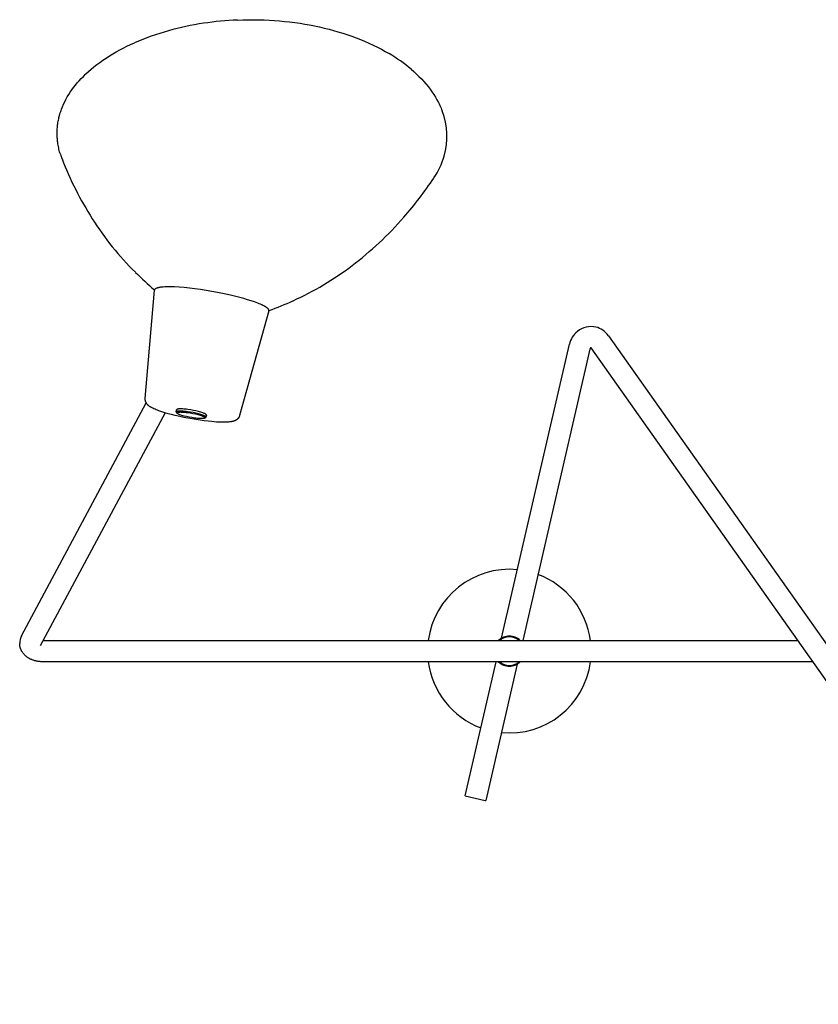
# Model space of a CAD drawing. Extents: x 0 to 2400, y 0 to 2321.
# Tile 6 of 9: x 1474 to 2003, y 1669 to 2321. Entities that reach past the tile are written whole.
import ezdxf

# ---------------------------------------------------------------- set-up
doc = ezdxf.new("R2010")
doc.units = 0
doc.header["$MEASUREMENT"] = 0
doc.layers.add('DEFAULT', color=178, linetype='CONTINUOUS')
doc.layers.add('MAKE2D$VISIBLE$LINES', color=178, linetype='CONTINUOUS')

msp = doc.modelspace()

# ---------------------------------------------------------------- linework, layer by layer
at = {"layer": 'DEFAULT'}
for start, end in [(84.42055, 172.57945), (7.42055, 69.57945), (187.42055, 249.57945), (264.42055, 352.57945)]:
    msp.add_arc((1798.63, 1903), 54.2, start, end, dxfattribs=at)
at = {"layer": 'MAKE2D$VISIBLE$LINES'}
for p, q in [((1557.42, 2070.29), (1563.48, 2142.05)), ((1563.48, 2142.03), (1563.41, 2142.39)), ((1639.3, 2128.38), (1619.92, 2059.02)), ((1639.49, 2128.67), (1639.29, 2128.35)), ((1793.42, 1911.53), (1838.36, 2106.21)), ((1864.31, 2111.87), (2162.66, 1689.51)), ((1852.01, 2103.06), (1807.43, 1910)), ((2159.91, 1669.14), (1852.88, 2103.79)), ((1475.47, 1913.12), (1558.08, 2067.33)), ((1557.41, 2070.2), (1557.42, 2070.29)), ((1570.49, 2060.85), (1487.81, 1906.51)), ((1577.93, 2061.44), (1578.19, 2062.88)), ((1578.38, 2060.63), (1578, 2061.17)), ((1597.45, 2057.66), (1596.88, 2057.28)), ((1597.87, 2059.33), (1597.61, 2057.88)), ((1619.92, 2059.02), (1619.89, 2058.93)), ((1489.68, 1910), (1989.77, 1910)), ((1999.66, 1896), (1489.21, 1896)), ((1769.32, 1807.14), (1789.83, 1896)), ((1803.85, 1894.47), (1782.96, 1803.99)), ((1769.32, 1807.14), (1782.55, 1804.08)), ((1782.55, 1804.08), (1782.96, 1803.99))]:
    msp.add_line(p, q, dxfattribs=at)
for points in [[(1618.51, 2320.93), (1622.02, 2321.05), (1625.53, 2321.12), (1629.02, 2321.14), (1632.51, 2321.09), (1636.15, 2320.99), (1639.79, 2320.82), (1643.08, 2320.62), (1646.36, 2320.36), (1649.63, 2320.05), (1652.89, 2319.7), (1656.45, 2319.25), (1660, 2318.74), (1663.11, 2318.24), (1666.2, 2317.69), (1669.5, 2317.05), (1672.78, 2316.36), (1676.01, 2315.61), (1679.23, 2314.81), (1682.15, 2314.02), (1685.07, 2313.19), (1688.3, 2312.2), (1691.51, 2311.15), (1694.35, 2310.16), (1697.18, 2309.11), (1699.93, 2308.03), (1702.66, 2306.9), (1705.58, 2305.62), (1708.48, 2304.28), (1711.15, 2302.96), (1713.8, 2301.59), (1716.37, 2300.18), (1718.9, 2298.71)], [(1516.38, 2283.62), (1518.03, 2285.22), (1519.75, 2286.8), (1521.54, 2288.36), (1523.4, 2289.89), (1525.32, 2291.39), (1527.3, 2292.87), (1529.35, 2294.32), (1531.45, 2295.74), (1533.62, 2297.12), (1535.84, 2298.48), (1538.12, 2299.79), (1540.45, 2301.08), (1542.83, 2302.33), (1545.25, 2303.54), (1547.73, 2304.71), (1550.24, 2305.84)], [(1501.17, 2232.05), (1500.91, 2232.89), (1500.67, 2233.74), (1500.45, 2234.59), (1500.24, 2235.44), (1500.05, 2236.3), (1499.87, 2237.16), (1499.71, 2238.02), (1499.56, 2238.89), (1499.44, 2239.71), (1499.33, 2240.53), (1499.24, 2241.35), (1499.16, 2242.17), (1499.1, 2243), (1499.06, 2243.82), (1499.03, 2244.65), (1499.01, 2245.48), (1499.01, 2246.33), (1499.03, 2247.19), (1499.06, 2248.05), (1499.11, 2248.91), (1499.17, 2249.74), (1499.25, 2250.58), (1499.35, 2251.41), (1499.46, 2252.25), (1499.58, 2253.06), (1499.72, 2253.88), (1499.88, 2254.69), (1500.05, 2255.5), (1500.23, 2256.29), (1500.42, 2257.08), (1500.85, 2258.65), (1501.1, 2259.48), (1501.36, 2260.3), (1501.64, 2261.11), (1501.93, 2261.92), (1502.56, 2263.52), (1503.24, 2265.1), (1504.02, 2266.75), (1504.85, 2268.38), (1505.74, 2269.98), (1506.68, 2271.54), (1507.71, 2273.15), (1508.8, 2274.72), (1509.93, 2276.25), (1511.1, 2277.76), (1512.36, 2279.28), (1513.66, 2280.76), (1515, 2282.21), (1516.38, 2283.62)], [(1733.56, 2288.31), (1735.34, 2286.76), (1737.07, 2285.17), (1738.73, 2283.56), (1740.33, 2281.92), (1741.86, 2280.26), (1743.33, 2278.57), (1744.73, 2276.86), (1746.06, 2275.13), (1747.32, 2273.38), (1748.51, 2271.61), (1749.63, 2269.83), (1750.67, 2268.03), (1751.64, 2266.22), (1752.09, 2265.31), (1752.53, 2264.4), (1752.95, 2263.48), (1753.35, 2262.56), (1753.73, 2261.64), (1754.09, 2260.72)], [(1611.97, 2139.11), (1608.66, 2139.82), (1605.17, 2140.52), (1601.54, 2141.18), (1597.82, 2141.81), (1594.06, 2142.39), (1590.32, 2142.9), (1586.65, 2143.34), (1583.12, 2143.7), (1579.79, 2143.96), (1576.7, 2144.13), (1575.26, 2144.18), (1573.9, 2144.21), (1572.63, 2144.21), (1571.43, 2144.2), (1570.32, 2144.16), (1569.3, 2144.1), (1568.36, 2144.02), (1567.51, 2143.92), (1567.12, 2143.86), (1566.75, 2143.8), (1566.41, 2143.73), (1566.08, 2143.67), (1565.77, 2143.59), (1565.49, 2143.52), (1565.23, 2143.44), (1565.1, 2143.4), (1564.98, 2143.36)], [(1639.3, 2128.38), (1639.31, 2128.4), (1639.32, 2128.43), (1639.32, 2128.46), (1639.33, 2128.49), (1639.33, 2128.52), (1639.33, 2128.55), (1639.33, 2128.58), (1639.33, 2128.61), (1639.33, 2128.64), (1639.33, 2128.67), (1639.33, 2128.7), (1639.33, 2128.73), (1639.32, 2128.76), (1639.32, 2128.79), (1639.31, 2128.82), (1639.3, 2128.86), (1639.3, 2128.89), (1639.29, 2128.92), (1639.28, 2128.95), (1639.27, 2128.98), (1639.25, 2129.02), (1639.24, 2129.05), (1639.23, 2129.08), (1639.21, 2129.12), (1639.19, 2129.15), (1639.18, 2129.18), (1639.16, 2129.22), (1639.14, 2129.25), (1639.12, 2129.28), (1639.1, 2129.32), (1639.07, 2129.35), (1639.05, 2129.39), (1639, 2129.46), (1638.94, 2129.53), (1638.88, 2129.6), (1638.82, 2129.67), (1638.75, 2129.75), (1638.68, 2129.82), (1638.61, 2129.9), (1638.53, 2129.97), (1638.44, 2130.05), (1638.35, 2130.13), (1638.26, 2130.2), (1638.16, 2130.28), (1637.95, 2130.44), (1637.73, 2130.6), (1637.48, 2130.77), (1637.22, 2130.93), (1636.95, 2131.1), (1636.65, 2131.27), (1636.02, 2131.62), (1635.31, 2131.97), (1634.54, 2132.34), (1633.71, 2132.7), (1632.82, 2133.08), (1631.88, 2133.45), (1629.82, 2134.21), (1627.58, 2134.96), (1625.19, 2135.71), (1622.67, 2136.45), (1620.05, 2137.16), (1617.38, 2137.85), (1614.68, 2138.5), (1611.97, 2139.11)], [(1619.89, 2058.93), (1619.87, 2058.83), (1619.83, 2058.73), (1619.8, 2058.63), (1619.76, 2058.53), (1619.71, 2058.41), (1619.66, 2058.29), (1619.61, 2058.17), (1619.55, 2058.05), (1619.5, 2057.95), (1619.44, 2057.86), (1619.38, 2057.76), (1619.32, 2057.66), (1619.26, 2057.57), (1619.2, 2057.48), (1619.13, 2057.38), (1619.06, 2057.29), (1618.99, 2057.2), (1618.91, 2057.11), (1618.83, 2057.02), (1618.75, 2056.93), (1618.66, 2056.84), (1618.58, 2056.76), (1618.49, 2056.68), (1618.4, 2056.6), (1618.31, 2056.51), (1618.21, 2056.43), (1618.11, 2056.36), (1618.01, 2056.28), (1617.91, 2056.21), (1617.8, 2056.14), (1617.7, 2056.07), (1617.59, 2056.01), (1617.43, 2055.92), (1617.28, 2055.83), (1617.12, 2055.75), (1616.96, 2055.68), (1616.81, 2055.61), (1616.65, 2055.54), (1616.5, 2055.48), (1616.34, 2055.42), (1616.08, 2055.33), (1615.81, 2055.25), (1615.54, 2055.17), (1615.26, 2055.1), (1614.94, 2055.03), (1614.62, 2054.97), (1614.3, 2054.91), (1613.98, 2054.86), (1613.6, 2054.8), (1613.22, 2054.76), (1612.47, 2054.69), (1611.63, 2054.63), (1610.8, 2054.59), (1609.84, 2054.57), (1608.88, 2054.57), (1606.78, 2054.61), (1604.5, 2054.73), (1601.55, 2054.96), (1599.04, 2055.21), (1596.46, 2055.51), (1593.81, 2055.87), (1591.11, 2056.28), (1588.39, 2056.73), (1585.66, 2057.23), (1582.94, 2057.76), (1580.25, 2058.34), (1577.26, 2059.03), (1574.87, 2059.63), (1572.62, 2060.23), (1570.39, 2060.88), (1568.38, 2061.51), (1566.38, 2062.2), (1565.52, 2062.52), (1564.66, 2062.86), (1563.88, 2063.18), (1563.11, 2063.52), (1562.33, 2063.89), (1561.97, 2064.08), (1561.61, 2064.27), (1561.27, 2064.46), (1560.94, 2064.66), (1560.61, 2064.86), (1560.3, 2065.07), (1560.04, 2065.26), (1559.79, 2065.45), (1559.55, 2065.64), (1559.43, 2065.75), (1559.31, 2065.85), (1559.21, 2065.94), (1559.11, 2066.04), (1559.01, 2066.14), (1558.91, 2066.24), (1558.82, 2066.34), (1558.73, 2066.44), (1558.64, 2066.55), (1558.55, 2066.65), (1558.47, 2066.75), (1558.4, 2066.85), (1558.33, 2066.94), (1558.26, 2067.04), (1558.2, 2067.15), (1558.13, 2067.25), (1558.07, 2067.35), (1558.01, 2067.46), (1557.93, 2067.61), (1557.86, 2067.76), (1557.79, 2067.92), (1557.75, 2068), (1557.72, 2068.08), (1557.69, 2068.17), (1557.66, 2068.25), (1557.63, 2068.34), (1557.6, 2068.43), (1557.58, 2068.51), (1557.55, 2068.6), (1557.53, 2068.69), (1557.51, 2068.79), (1557.49, 2068.87), (1557.47, 2068.96), (1557.46, 2069.04), (1557.44, 2069.13), (1557.43, 2069.22), (1557.42, 2069.3), (1557.41, 2069.39), (1557.41, 2069.48), (1557.4, 2069.57), (1557.4, 2069.66), (1557.39, 2069.75), (1557.39, 2069.84), (1557.4, 2069.93), (1557.4, 2070.02), (1557.4, 2070.11), (1557.41, 2070.2)], [(1589.06, 2060.94), (1587.27, 2061.27), (1585.38, 2061.56), (1584.44, 2061.68), (1583.51, 2061.78), (1582.62, 2061.86), (1581.78, 2061.92), (1581.01, 2061.95), (1580.31, 2061.96), (1579.99, 2061.96), (1579.69, 2061.95), (1579.42, 2061.93), (1579.17, 2061.91), (1579.05, 2061.89), (1578.94, 2061.88), (1578.84, 2061.86), (1578.74, 2061.85), (1578.65, 2061.83), (1578.56, 2061.81), (1578.48, 2061.79), (1578.41, 2061.77), (1578.37, 2061.76), (1578.34, 2061.75), (1578.3, 2061.74), (1578.27, 2061.72), (1578.24, 2061.71), (1578.21, 2061.7), (1578.19, 2061.69), (1578.16, 2061.67), (1578.14, 2061.66), (1578.12, 2061.65), (1578.09, 2061.64), (1578.08, 2061.63), (1578.07, 2061.62), (1578.06, 2061.62), (1578.05, 2061.61), (1578.05, 2061.6), (1578.04, 2061.59), (1578.03, 2061.59), (1578.02, 2061.58), (1578.01, 2061.57), (1578.01, 2061.57), (1578, 2061.56), (1578, 2061.56), (1577.99, 2061.55), (1577.99, 2061.55), (1577.98, 2061.54), (1577.98, 2061.54), (1577.97, 2061.53), (1577.97, 2061.53), (1577.97, 2061.52), (1577.96, 2061.51), (1577.96, 2061.51), (1577.96, 2061.5), (1577.95, 2061.5), (1577.95, 2061.49), (1577.95, 2061.49), (1577.94, 2061.48), (1577.94, 2061.48), (1577.94, 2061.47), (1577.94, 2061.47), (1577.93, 2061.46), (1577.93, 2061.45), (1577.93, 2061.45), (1577.93, 2061.44), (1577.93, 2061.44), (1577.93, 2061.43), (1577.92, 2061.42), (1577.92, 2061.42), (1577.92, 2061.41), (1577.92, 2061.41), (1577.92, 2061.4), (1577.92, 2061.39), (1577.92, 2061.39), (1577.92, 2061.38), (1577.92, 2061.38), (1577.92, 2061.37), (1577.92, 2061.36), (1577.92, 2061.36), (1577.92, 2061.35), (1577.92, 2061.34), (1577.92, 2061.34), (1577.92, 2061.33), (1577.93, 2061.32), (1577.93, 2061.32), (1577.93, 2061.31), (1577.93, 2061.3), (1577.93, 2061.3), (1577.94, 2061.29), (1577.94, 2061.28), (1577.94, 2061.28), (1577.94, 2061.27), (1577.95, 2061.26), (1577.95, 2061.26), (1577.95, 2061.25), (1577.96, 2061.24), (1577.96, 2061.24), (1577.96, 2061.23), (1577.97, 2061.22), (1577.98, 2061.2), (1577.99, 2061.19), (1578, 2061.17)], [(1589.33, 2062.4), (1587.53, 2062.73), (1585.64, 2063.01), (1584.7, 2063.14), (1583.77, 2063.24), (1582.88, 2063.32), (1582.05, 2063.38), (1581.27, 2063.41), (1580.57, 2063.42), (1580.25, 2063.42), (1579.96, 2063.41), (1579.68, 2063.39), (1579.43, 2063.37), (1579.32, 2063.35), (1579.21, 2063.34), (1579.1, 2063.32), (1579, 2063.31), (1578.91, 2063.29), (1578.82, 2063.27), (1578.74, 2063.25), (1578.67, 2063.23), (1578.63, 2063.22), (1578.6, 2063.21), (1578.57, 2063.2), (1578.54, 2063.18), (1578.51, 2063.17), (1578.48, 2063.16), (1578.45, 2063.15), (1578.43, 2063.13), (1578.4, 2063.12), (1578.38, 2063.11), (1578.36, 2063.09), (1578.35, 2063.09), (1578.34, 2063.08), (1578.33, 2063.07), (1578.32, 2063.07), (1578.31, 2063.06), (1578.3, 2063.05), (1578.29, 2063.05), (1578.28, 2063.04), (1578.28, 2063.03), (1578.27, 2063.03), (1578.19, 2062.88)], [(1586.44, 2057.93), (1584.78, 2058.28), (1583.12, 2058.69), (1582.32, 2058.91), (1581.57, 2059.13), (1580.88, 2059.36), (1580.25, 2059.58), (1579.97, 2059.69), (1579.7, 2059.8), (1579.46, 2059.91), (1579.24, 2060.01), (1579.14, 2060.07), (1579.05, 2060.12), (1578.96, 2060.17), (1578.88, 2060.22), (1578.8, 2060.26), (1578.73, 2060.31), (1578.66, 2060.36), (1578.63, 2060.38), (1578.6, 2060.4), (1578.58, 2060.43), (1578.55, 2060.45), (1578.53, 2060.47), (1578.5, 2060.49), (1578.48, 2060.51), (1578.46, 2060.53), (1578.44, 2060.55), (1578.42, 2060.58), (1578.42, 2060.59), (1578.41, 2060.6), (1578.4, 2060.61), (1578.39, 2060.62), (1578.39, 2060.63), (1578.38, 2060.64), (1578.38, 2060.65), (1578.37, 2060.65), (1578.36, 2060.66), (1578.36, 2060.67), (1578.35, 2060.68), (1578.35, 2060.69), (1578.35, 2060.7), (1578.34, 2060.71), (1578.34, 2060.72), (1578.34, 2060.73), (1578.33, 2060.74), (1578.33, 2060.75), (1578.33, 2060.76), (1578.33, 2060.77), (1578.33, 2060.77), (1578.33, 2060.78), (1578.33, 2060.79), (1578.32, 2060.8), (1578.32, 2060.81), (1578.33, 2060.82), (1578.33, 2060.83), (1578.33, 2060.83), (1578.33, 2060.84), (1578.33, 2060.85), (1578.33, 2060.86), (1578.33, 2060.87), (1578.34, 2060.87), (1578.34, 2060.88), (1578.34, 2060.89), (1578.34, 2060.9), (1578.35, 2060.9), (1578.35, 2060.91), (1578.36, 2060.92), (1578.36, 2060.93), (1578.37, 2060.93), (1578.37, 2060.94), (1578.38, 2060.95), (1578.38, 2060.96), (1578.39, 2060.96), (1578.39, 2060.97), (1578.4, 2060.98), (1578.41, 2060.98), (1578.41, 2060.99), (1578.42, 2061), (1578.43, 2061), (1578.44, 2061.01), (1578.44, 2061.02), (1578.45, 2061.02), (1578.46, 2061.03), (1578.47, 2061.04), (1578.48, 2061.04), (1578.49, 2061.05), (1578.51, 2061.06), (1578.53, 2061.07), (1578.55, 2061.09), (1578.58, 2061.1), (1578.6, 2061.11), (1578.63, 2061.12), (1578.66, 2061.13), (1578.69, 2061.14), (1578.72, 2061.16), (1578.75, 2061.17), (1578.79, 2061.18), (1578.86, 2061.2), (1578.93, 2061.22), (1579.02, 2061.23), (1579.1, 2061.25), (1579.2, 2061.27), (1579.3, 2061.28), (1579.4, 2061.3), (1579.51, 2061.31), (1579.75, 2061.33), (1580.01, 2061.34), (1580.29, 2061.35), (1580.59, 2061.36), (1581.26, 2061.35), (1581.99, 2061.32), (1582.79, 2061.26), (1583.64, 2061.19), (1584.51, 2061.09), (1585.41, 2060.97), (1587.2, 2060.7), (1588.91, 2060.39)], [(1588.91, 2060.39), (1590.58, 2060.04), (1592.24, 2059.63), (1593.03, 2059.41), (1593.78, 2059.19), (1594.48, 2058.96), (1595.1, 2058.74), (1595.39, 2058.63), (1595.65, 2058.52), (1595.89, 2058.41), (1596.11, 2058.3), (1596.21, 2058.25), (1596.31, 2058.2), (1596.4, 2058.15), (1596.48, 2058.1), (1596.56, 2058.05), (1596.63, 2058.01), (1596.69, 2057.96), (1596.72, 2057.94), (1596.75, 2057.91), (1596.78, 2057.89), (1596.8, 2057.87), (1596.83, 2057.85), (1596.85, 2057.83), (1596.87, 2057.81), (1596.89, 2057.78), (1596.91, 2057.76), (1596.93, 2057.74), (1596.94, 2057.73), (1596.95, 2057.72), (1596.95, 2057.71), (1596.96, 2057.7), (1596.97, 2057.69), (1596.97, 2057.68), (1596.98, 2057.67), (1596.98, 2057.66), (1596.99, 2057.65), (1597, 2057.64), (1597, 2057.63), (1597, 2057.63), (1597.01, 2057.62), (1597.01, 2057.61), (1597.02, 2057.6), (1597.02, 2057.59), (1597.02, 2057.58), (1597.02, 2057.57), (1597.02, 2057.56), (1597.03, 2057.55), (1597.03, 2057.54), (1597.03, 2057.54), (1597.03, 2057.53), (1597.03, 2057.52), (1597.03, 2057.51), (1597.03, 2057.5), (1597.03, 2057.49), (1597.03, 2057.48), (1597.03, 2057.48), (1597.03, 2057.47), (1597.02, 2057.46), (1597.02, 2057.45), (1597.02, 2057.44), (1597.02, 2057.44), (1597.01, 2057.43), (1597.01, 2057.42), (1597.01, 2057.41), (1597, 2057.41), (1597, 2057.4), (1596.99, 2057.39), (1596.99, 2057.38), (1596.98, 2057.38), (1596.98, 2057.37), (1596.97, 2057.36), (1596.97, 2057.35), (1596.96, 2057.35), (1596.96, 2057.34), (1596.95, 2057.33), (1596.94, 2057.33), (1596.93, 2057.32), (1596.93, 2057.31), (1596.92, 2057.31), (1596.91, 2057.3), (1596.9, 2057.29), (1596.89, 2057.29), (1596.88, 2057.28), (1596.87, 2057.27), (1596.87, 2057.27), (1596.84, 2057.26), (1596.82, 2057.24), (1596.8, 2057.23), (1596.78, 2057.22), (1596.75, 2057.21), (1596.72, 2057.2), (1596.7, 2057.18), (1596.67, 2057.17), (1596.64, 2057.16), (1596.6, 2057.15), (1596.57, 2057.14), (1596.5, 2057.12), (1596.42, 2057.1), (1596.34, 2057.08), (1596.25, 2057.07), (1596.16, 2057.05), (1596.06, 2057.04), (1595.95, 2057.02), (1595.84, 2057.01), (1595.61, 2056.99), (1595.35, 2056.97), (1595.06, 2056.96), (1594.76, 2056.96), (1594.1, 2056.97), (1593.36, 2057), (1592.56, 2057.05), (1591.72, 2057.13), (1590.84, 2057.23), (1589.94, 2057.34), (1588.15, 2057.62), (1586.44, 2057.93)], [(1597.45, 2057.66), (1597.46, 2057.67), (1597.47, 2057.68), (1597.48, 2057.69), (1597.49, 2057.69), (1597.5, 2057.7), (1597.51, 2057.71), (1597.52, 2057.72), (1597.52, 2057.72), (1597.53, 2057.73), (1597.54, 2057.74), (1597.54, 2057.75), (1597.55, 2057.75), (1597.56, 2057.76), (1597.56, 2057.77), (1597.57, 2057.78), (1597.57, 2057.78), (1597.58, 2057.79), (1597.58, 2057.8), (1597.59, 2057.81), (1597.59, 2057.82), (1597.59, 2057.82), (1597.6, 2057.83), (1597.6, 2057.84), (1597.6, 2057.85), (1597.6, 2057.86), (1597.61, 2057.87), (1597.61, 2057.87), (1597.61, 2057.88), (1597.61, 2057.89), (1597.61, 2057.9), (1597.61, 2057.91), (1597.61, 2057.92), (1597.61, 2057.93), (1597.61, 2057.94), (1597.61, 2057.95), (1597.61, 2057.95), (1597.6, 2057.96), (1597.6, 2057.97), (1597.6, 2057.98), (1597.6, 2057.99), (1597.59, 2058), (1597.59, 2058.01), (1597.59, 2058.02), (1597.58, 2058.03), (1597.58, 2058.04), (1597.57, 2058.05), (1597.57, 2058.06), (1597.56, 2058.07), (1597.56, 2058.08), (1597.55, 2058.09), (1597.54, 2058.1), (1597.54, 2058.11), (1597.53, 2058.12), (1597.52, 2058.13), (1597.51, 2058.14), (1597.5, 2058.15), (1597.49, 2058.18), (1597.47, 2058.2), (1597.45, 2058.22), (1597.42, 2058.24), (1597.4, 2058.27), (1597.37, 2058.29), (1597.35, 2058.31), (1597.32, 2058.34), (1597.29, 2058.36), (1597.25, 2058.38), (1597.19, 2058.43), (1597.11, 2058.48), (1597.03, 2058.53), (1596.94, 2058.59), (1596.85, 2058.64), (1596.75, 2058.69), (1596.64, 2058.75), (1596.41, 2058.86), (1596.16, 2058.97), (1595.88, 2059.08), (1595.58, 2059.2), (1594.92, 2059.44), (1594.19, 2059.68), (1593.4, 2059.91), (1592.56, 2060.14), (1590.82, 2060.57), (1589.06, 2060.94)], [(1597.87, 2059.33), (1597.87, 2059.34), (1597.87, 2059.35), (1597.87, 2059.35), (1597.87, 2059.36), (1597.87, 2059.37), (1597.87, 2059.38), (1597.87, 2059.39), (1597.87, 2059.4), (1597.87, 2059.4), (1597.87, 2059.41), (1597.87, 2059.42), (1597.87, 2059.43), (1597.86, 2059.44), (1597.86, 2059.45), (1597.86, 2059.46), (1597.86, 2059.47), (1597.85, 2059.47), (1597.85, 2059.48), (1597.84, 2059.49), (1597.84, 2059.5), (1597.84, 2059.51), (1597.83, 2059.52), (1597.83, 2059.53), (1597.82, 2059.54), (1597.81, 2059.55), (1597.81, 2059.56), (1597.8, 2059.57), (1597.8, 2059.58), (1597.79, 2059.59), (1597.78, 2059.6), (1597.77, 2059.62), (1597.75, 2059.64), (1597.73, 2059.66), (1597.71, 2059.68), (1597.69, 2059.7), (1597.67, 2059.72), (1597.64, 2059.74), (1597.62, 2059.76), (1597.59, 2059.78), (1597.57, 2059.81), (1597.54, 2059.83), (1597.47, 2059.87), (1597.41, 2059.92), (1597.34, 2059.97), (1597.26, 2060.01), (1597.17, 2060.06), (1597.09, 2060.11), (1596.99, 2060.16), (1596.79, 2060.26), (1596.56, 2060.37), (1596.32, 2060.47), (1596.06, 2060.58), (1595.47, 2060.8), (1594.82, 2061.02), (1594.12, 2061.24), (1593.36, 2061.46), (1592.58, 2061.67), (1590.95, 2062.06), (1589.33, 2062.4)], [(1489.21, 1896), (1488.72, 1896.01), (1488.23, 1896.02), (1487.74, 1896.05), (1487.26, 1896.1), (1486.77, 1896.15), (1486.29, 1896.22), (1485.81, 1896.3), (1485.34, 1896.39), (1484.93, 1896.48), (1484.52, 1896.58), (1484.12, 1896.69), (1483.72, 1896.81), (1483.32, 1896.93), (1482.93, 1897.07), (1482.54, 1897.21), (1482.16, 1897.37), (1481.85, 1897.5), (1481.54, 1897.64), (1481.24, 1897.78), (1480.94, 1897.94), (1480.64, 1898.1), (1480.34, 1898.26), (1480.05, 1898.44), (1479.76, 1898.62), (1479.47, 1898.81), (1479.19, 1899.01), (1478.91, 1899.21), (1478.64, 1899.42), (1478.37, 1899.64), (1478.11, 1899.87), (1477.85, 1900.1), (1477.6, 1900.34), (1477.35, 1900.59), (1477.1, 1900.86), (1476.87, 1901.13), (1476.64, 1901.4), (1476.42, 1901.69), (1476.2, 1901.98), (1476, 1902.27), (1475.81, 1902.58), (1475.66, 1902.82), (1475.52, 1903.07), (1475.37, 1903.36), (1475.22, 1903.66), (1475.08, 1903.96), (1474.96, 1904.27), (1474.84, 1904.58), (1474.73, 1904.89), (1474.63, 1905.21), (1474.54, 1905.52), (1474.47, 1905.84), (1474.4, 1906.17), (1474.34, 1906.49), (1474.29, 1906.82), (1474.25, 1907.15), (1474.23, 1907.48), (1474.21, 1907.81), (1474.21, 1908.14)]]:
    msp.add_lwpolyline(points, dxfattribs=at)
for centre, radius, start, end in [((1621.95, 2139.21), 181.4, 98.21967, 113.28568), ((1627.69, 2108.64), 212.49, 92.47779, 98.57257), ((1664.58, 2206.6), 106.93, 49.82794, 59.46615), ((1711.14, 2243.81), 46.17, 343.53264, 21.49358), ((1548.82, 2247), 49.94, 197.41952, 201.25949), ((1704.96, 2245.84), 52.67, 325.89672, 343.31801), ((1713.98, 2311.14), 227.12, 201.23025, 212.42378), ((1536.61, 2357.71), 254.8, 318.91929, 326.29221), ((1694.94, 2298.92), 204.49, 212.397, 225.18953), ((1557.32, 2339.42), 227.16, 307.13086, 318.96396), ((1570.93, 2321.29), 204.49, 294.3644, 307.15692), ((1719.95, 2325.98), 241.32, 225.51255, 229.57218), ((1565.29, 2141.5), 1.88, 99.26171, 162.94848), ((1557.05, 2355.14), 241.06, 289.97958, 294.04354), ((1853.29, 2102.8), 15.31, 128.90465, 167.10662), ((1852.71, 2103.58), 14.34, 77.21067, 129.06695), ((1852.65, 2103.68), 14.25, 35.06453, 76.8755), ((1853.29, 2102.8), 1.31, 130.61705, 168.28375), ((1852.66, 2103.69), 0.245, 25.2205, 154.59025), ((1484.73, 1908.12), 10.52, 151.61183, 179.87183), ((1798.63, 1903), 10, 44.427, 135.573), ((1798.63, 1903), 9.5, 47.46277, 132.53723), ((1798.63, 1903), 10, 224.427, 315.573), ((1798.63, 1903), 9.5, 227.46276, 312.53724)]:
    msp.add_arc(centre, radius, start, end, dxfattribs=at)

doc.saveas('drawing.dxf')
